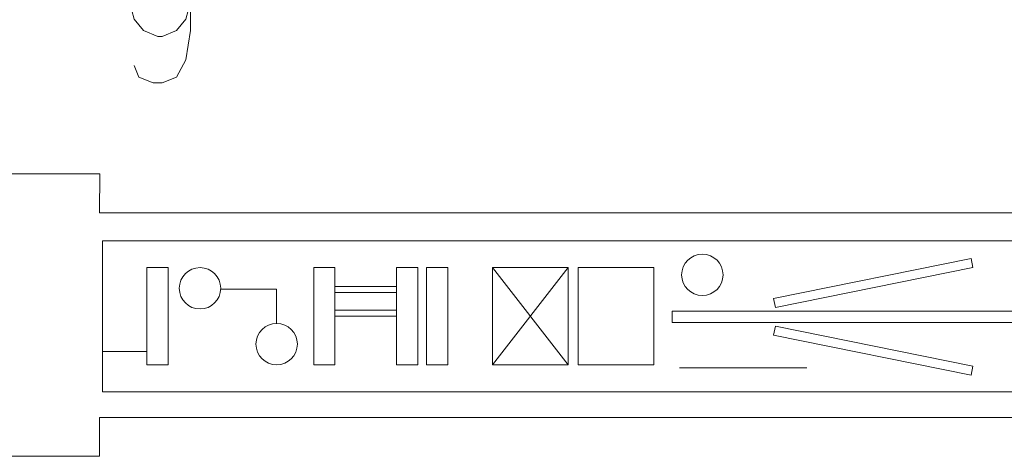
# Model space of a CAD drawing. Header units: millimetres. Extents: x -178 to 174, y -133 to 130.
# Tile 9 of 38: x 44 to 128, y -133 to -96. Entities that reach past the tile are written whole.
import ezdxf

# ---------------------------------------------------------------- set-up
doc = ezdxf.new("R2010")
doc.units = ezdxf.units.MM
doc.header["$MEASUREMENT"] = 0
doc.layers.add('Layer 1', color=7, linetype='Continuous')

msp = doc.modelspace()

# ---------------------------------------------------------------- linework, layer by layer
at = {"layer": 'Layer 1', "color": 1, "lineweight": 9}
for points, knots in [([(58.6829, -94.0819), (58.6829, -94.0819), (58.2875, -95.5638), (58.2875, -95.5638), (58.2875, -95.5638), (58.2875, -95.5638), (57.4847, -96.5419), (57.4847, -96.5419), (57.4847, -96.5419), (57.4847, -96.5419), (56.2864, -97.0457), (56.2864, -97.0457), (56.2864, -97.0457), (56.2864, -97.0457), (55.8911, -97.0457), (55.8911, -97.0457), (55.8911, -97.0457), (55.8911, -97.0457), (54.6928, -96.5419), (54.6928, -96.5419), (54.6928, -96.5419), (54.6928, -96.5419), (53.89, -95.5638), (53.89, -95.5638), (53.89, -95.5638), (53.89, -95.5638), (53.4946, -94.0819), (53.4946, -94.0819), (53.4946, -94.0819), (53.4946, -94.0819), (53.4946, -93.5781), (53.4946, -93.5781), (53.4946, -93.5781), (53.4946, -93.5781), (53.89, -92.0961), (53.89, -92.0961), (53.89, -92.0961), (53.89, -92.0961), (54.6928, -91.1181), (54.6928, -91.1181), (54.6928, -91.1181), (54.6928, -91.1181), (55.8911, -90.6142), (55.8911, -90.6142), (55.8911, -90.6142), (55.8911, -90.6142), (56.2864, -90.6142), (56.2864, -90.6142), (56.2864, -90.6142), (56.2864, -90.6142), (57.4847, -91.1181), (57.4847, -91.1181), (57.4847, -91.1181), (57.4847, -91.1181), (58.2875, -92.0961), (58.2875, -92.0961), (58.2875, -92.0961), (58.2875, -92.0961), (58.6829, -94.0819), (58.6829, -94.0819), (58.6829, -94.0819), (58.6829, -94.0819), (58.6829, -96.5419), (58.6829, -96.5419), (58.6829, -96.5419), (58.6829, -96.5419), (58.2875, -99.0167), (58.2875, -99.0167), (58.2875, -99.0167), (58.2875, -99.0167), (57.4847, -100.4986), (57.4847, -100.4986), (57.4847, -100.4986), (57.4847, -100.4986), (56.2864, -100.9877), (56.2864, -100.9877), (56.2864, -100.9877), (56.2864, -100.9877), (55.4957, -100.9877), (55.4957, -100.9877), (55.4957, -100.9877), (55.4957, -100.9877), (54.2974, -100.4986), (54.2974, -100.4986), (54.2974, -100.4986), (54.2974, -100.4986), (53.89, -99.5057), (53.89, -99.5057)], [0, 0, 0, 0, 0.0434783, 0.0434783, 0.0434783, 0.0434783, 0.0869565, 0.0869565, 0.0869565, 0.0869565, 0.1304348, 0.1304348, 0.1304348, 0.1304348, 0.173913, 0.173913, 0.173913, 0.173913, 0.2173913, 0.2173913, 0.2173913, 0.2173913, 0.2608696, 0.2608696, 0.2608696, 0.2608696, 0.3043478, 0.3043478, 0.3043478, 0.3043478, 0.3478261, 0.3478261, 0.3478261, 0.3478261, 0.3913043, 0.3913043, 0.3913043, 0.3913043, 0.4347826, 0.4347826, 0.4347826, 0.4347826, 0.4782609, 0.4782609, 0.4782609, 0.4782609, 0.5217391, 0.5217391, 0.5217391, 0.5217391, 0.5652174, 0.5652174, 0.5652174, 0.5652174, 0.6086957, 0.6086957, 0.6086957, 0.6086957, 0.6521739, 0.6521739, 0.6521739, 0.6521739, 0.6956522, 0.6956522, 0.6956522, 0.6956522, 0.7391304, 0.7391304, 0.7391304, 0.7391304, 0.7826087, 0.7826087, 0.7826087, 0.7826087, 0.826087, 0.826087, 0.826087, 0.826087, 0.8695652, 0.8695652, 0.8695652, 0.8695652, 0.9130435, 0.9130435, 0.9130435, 0.9130435, 1, 1, 1, 1]), ([(168.5894, -114.4476), (168.5894, -114.4476), (51.2061, -114.4476), (51.2061, -114.4476), (51.2061, -114.4476), (51.2061, -114.4476), (51.2061, -127.324), (51.2061, -127.324), (51.2061, -127.324), (51.2061, -127.324), (168.5894, -127.324), (168.5894, -127.324), (168.5894, -127.324), (168.5894, -127.324), (168.5894, -114.4476), (168.5894, -114.4476)], [0, 0, 0, 0, 0.2, 0.2, 0.2, 0.2, 0.4, 0.4, 0.4, 0.4, 0.6, 0.6, 0.6, 0.6, 1, 1, 1, 1]), ([(108.3334, -119.3617), (108.3334, -119.3617), (125.1561, -115.9701), (125.1561, -115.9701), (125.1561, -115.9701), (125.1561, -115.9701), (125.3122, -116.7443), (125.3122, -116.7443), (125.3122, -116.7443), (125.3122, -116.7443), (108.4895, -120.1359), (108.4895, -120.1359), (108.4895, -120.1359), (108.4895, -120.1359), (108.3334, -119.3617), (108.3334, -119.3617)], [0, 0, 0, 0, 0.2, 0.2, 0.2, 0.2, 0.4, 0.4, 0.4, 0.4, 0.6, 0.6, 0.6, 0.6, 1, 1, 1, 1]), ([(59.4963, -116.7406), (58.5221, -116.7406), (57.7324, -117.5303), (57.7324, -118.5045), (57.7324, -118.5045), (57.7324, -119.4787), (58.5221, -120.2684), (59.4963, -120.2684), (59.4963, -120.2684), (60.4705, -120.2684), (61.2602, -119.4787), (61.2602, -118.5045), (61.2602, -118.5045), (61.2602, -117.5303), (60.4705, -116.7406), (59.4963, -116.7406)], [0, 0, 0, 0, 0.2, 0.2, 0.2, 0.2, 0.4, 0.4, 0.4, 0.4, 0.6, 0.6, 0.6, 0.6, 1, 1, 1, 1]), ([(84.4113, -116.7406), (84.4113, -116.7406), (90.8495, -116.7406), (90.8495, -116.7406), (90.8495, -116.7406), (90.8495, -116.7406), (90.8495, -125.0309), (90.8495, -125.0309), (90.8495, -125.0309), (90.8495, -125.0309), (84.4113, -125.0309), (84.4113, -125.0309), (84.4113, -125.0309), (84.4113, -125.0309), (84.4113, -116.7406), (84.4113, -116.7406)], [0, 0, 0, 0, 0.2, 0.2, 0.2, 0.2, 0.4, 0.4, 0.4, 0.4, 0.6, 0.6, 0.6, 0.6, 1, 1, 1, 1]), ([(99.713, -120.4448), (99.713, -120.4448), (130.1402, -120.4448), (130.1402, -120.4448), (130.1402, -120.4448), (130.1402, -120.4448), (130.1402, -121.4149), (130.1402, -121.4149), (130.1402, -121.4149), (130.1402, -121.4149), (99.713, -121.4149), (99.713, -121.4149), (99.713, -121.4149), (99.713, -121.4149), (99.713, -120.4448), (99.713, -120.4448)], [0, 0, 0, 0, 0.2, 0.2, 0.2, 0.2, 0.4, 0.4, 0.4, 0.4, 0.6, 0.6, 0.6, 0.6, 1, 1, 1, 1]), ([(66.0227, -121.5031), (65.0485, -121.5031), (64.2588, -122.2928), (64.2588, -123.267), (64.2588, -123.267), (64.2588, -124.2412), (65.0485, -125.0309), (66.0227, -125.0309), (66.0227, -125.0309), (66.9969, -125.0309), (67.7866, -124.2412), (67.7866, -123.267), (67.7866, -123.267), (67.7866, -122.2928), (66.9969, -121.5031), (66.0227, -121.5031)], [0, 0, 0, 0, 0.2, 0.2, 0.2, 0.2, 0.4, 0.4, 0.4, 0.4, 0.6, 0.6, 0.6, 0.6, 1, 1, 1, 1]), ([(108.3334, -122.5143), (108.3334, -122.5143), (125.1561, -125.9059), (125.1561, -125.9059), (125.1561, -125.9059), (125.1561, -125.9059), (125.3122, -125.1317), (125.3122, -125.1317), (125.3122, -125.1317), (125.3122, -125.1317), (108.4895, -121.7401), (108.4895, -121.7401), (108.4895, -121.7401), (108.4895, -121.7401), (108.3334, -122.5143), (108.3334, -122.5143)], [0, 0, 0, 0, 0.2, 0.2, 0.2, 0.2, 0.4, 0.4, 0.4, 0.4, 0.6, 0.6, 0.6, 0.6, 1, 1, 1, 1])]:
    msp.add_open_spline(points, degree=3, knots=knots, dxfattribs=at)
at = {"layer": 'Layer 1', "lineweight": 9}
for points, knots in [([(79.7886, -112.066), (79.7886, -112.066), (50.9332, -112.066), (50.9332, -112.066), (50.9332, -112.066), (50.9332, -112.066), (50.9566, -108.7611), (50.9566, -108.7611), (50.9566, -108.7611), (50.9566, -108.7611), (43.299, -108.7611), (43.299, -108.7611), (43.299, -108.7611), (43.299, -108.7611), (43.2888, -116.1538), (43.2888, -116.1538)], [0, 0, 0, 0, 0.2, 0.2, 0.2, 0.2, 0.4, 0.4, 0.4, 0.4, 0.6, 0.6, 0.6, 0.6, 1, 1, 1, 1]), ([(171.1072, -116.358), (171.1072, -116.358), (171.1072, -112.0661), (171.1072, -112.0661), (171.1072, -112.0661), (171.1072, -112.0661), (155.231, -112.0661), (155.231, -112.0661), (155.231, -112.0661), (155.231, -112.0661), (155.2309, -108.7641), (155.2309, -108.7641), (155.2309, -108.7641), (155.2309, -108.7641), (147.5328, -108.7641), (147.5328, -108.7641), (147.5328, -108.7641), (147.5328, -108.7641), (147.5329, -112.0661), (147.5329, -112.0661), (147.5329, -112.0661), (147.5329, -112.0661), (119.0575, -112.0661), (119.0575, -112.0661)], [0, 0, 0, 0, 0.1428571, 0.1428571, 0.1428571, 0.1428571, 0.2857143, 0.2857143, 0.2857143, 0.2857143, 0.4285714, 0.4285714, 0.4285714, 0.4285714, 0.5714286, 0.5714286, 0.5714286, 0.5714286, 0.7142857, 0.7142857, 0.7142857, 0.7142857, 1, 1, 1, 1]), ([(43.2765, -125.0325), (43.2765, -125.0325), (43.2658, -132.8305), (43.2658, -132.8305), (43.2658, -132.8305), (43.2658, -132.8305), (50.9333, -132.8304), (50.9333, -132.8304), (50.9333, -132.8304), (50.9333, -132.8304), (50.9332, -129.5285), (50.9332, -129.5285), (50.9332, -129.5285), (50.9332, -129.5285), (79.7607, -129.5285), (79.7607, -129.5285)], [0, 0, 0, 0, 0.2, 0.2, 0.2, 0.2, 0.4, 0.4, 0.4, 0.4, 0.6, 0.6, 0.6, 0.6, 1, 1, 1, 1]), ([(119.0296, -129.5285), (119.0296, -129.5285), (147.5329, -129.5285), (147.5329, -129.5285), (147.5329, -129.5285), (147.5329, -129.5285), (147.5329, -132.8305), (147.5329, -132.8305), (147.5329, -132.8305), (147.5329, -132.8305), (155.2309, -132.8305), (155.2309, -132.8305), (155.2309, -132.8305), (155.2309, -132.8305), (155.2309, -129.5285), (155.2309, -129.5285), (155.2309, -129.5285), (155.2309, -129.5285), (171.1072, -129.5285), (171.1072, -129.5285), (171.1072, -129.5285), (171.1072, -129.5285), (171.1072, -125.2367), (171.1072, -125.2367)], [0, 0, 0, 0, 0.1428571, 0.1428571, 0.1428571, 0.1428571, 0.2857143, 0.2857143, 0.2857143, 0.2857143, 0.4285714, 0.4285714, 0.4285714, 0.4285714, 0.5714286, 0.5714286, 0.5714286, 0.5714286, 0.7142857, 0.7142857, 0.7142857, 0.7142857, 1, 1, 1, 1])]:
    msp.add_open_spline(points, degree=3, knots=knots, dxfattribs=at)
at = {"layer": 'Layer 1', "color": 1, "lineweight": 9}
for points in [[(79.7886, -112.0651), (79.7886, -112.0651), (80.3508, -112.066), (80.3508, -112.066)], [(118.4953, -112.0652), (118.4953, -112.0652), (119.0575, -112.0661), (119.0575, -112.0661)], [(79.7608, -129.5276), (79.7608, -129.5276), (80.323, -129.5285), (80.323, -129.5285)], [(118.4674, -129.5328), (118.4674, -129.5328), (119.0296, -129.5337), (119.0296, -129.5337)]]:
    msp.add_open_spline(points, degree=3, dxfattribs=at)
at = {"layer": 'Layer 1', "lineweight": 9}
for points in [[(118.4953, -112.0661), (118.4953, -112.0661), (80.3508, -112.066), (80.3508, -112.066)], [(80.3229, -129.5285), (80.3229, -129.5285), (118.4674, -129.5285), (118.4674, -129.5285)]]:
    msp.add_open_spline(points, degree=3, dxfattribs=at)
at = {"layer": 'Layer 1', "color": 5, "lineweight": 9}
for points, knots in [([(102.2707, -115.5941), (101.2965, -115.5941), (100.5068, -116.3838), (100.5068, -117.358), (100.5068, -117.358), (100.5068, -118.3322), (101.2965, -119.1219), (102.2707, -119.1219), (102.2707, -119.1219), (103.2449, -119.1219), (104.0346, -118.3322), (104.0346, -117.358), (104.0346, -117.358), (104.0346, -116.3838), (103.2449, -115.5941), (102.2707, -115.5941)], [0, 0, 0, 0, 0.2, 0.2, 0.2, 0.2, 0.4, 0.4, 0.4, 0.4, 0.6, 0.6, 0.6, 0.6, 1, 1, 1, 1]), ([(54.9763, -116.7406), (54.9763, -116.7406), (56.7843, -116.7406), (56.7843, -116.7406), (56.7843, -116.7406), (56.7843, -116.7406), (56.7843, -125.0309), (56.7843, -125.0309), (56.7843, -125.0309), (56.7843, -125.0309), (54.9763, -125.0309), (54.9763, -125.0309), (54.9763, -125.0309), (54.9763, -125.0309), (54.9763, -116.7406), (54.9763, -116.7406)], [0, 0, 0, 0, 0.2, 0.2, 0.2, 0.2, 0.4, 0.4, 0.4, 0.4, 0.6, 0.6, 0.6, 0.6, 1, 1, 1, 1]), ([(69.1757, -116.7406), (69.1757, -116.7406), (70.9837, -116.7406), (70.9837, -116.7406), (70.9837, -116.7406), (70.9837, -116.7406), (70.9837, -125.0309), (70.9837, -125.0309), (70.9837, -125.0309), (70.9837, -125.0309), (69.1757, -125.0309), (69.1757, -125.0309), (69.1757, -125.0309), (69.1757, -125.0309), (69.1757, -116.7406), (69.1757, -116.7406)], [0, 0, 0, 0, 0.2, 0.2, 0.2, 0.2, 0.4, 0.4, 0.4, 0.4, 0.6, 0.6, 0.6, 0.6, 1, 1, 1, 1]), ([(76.2312, -116.7406), (76.2312, -116.7406), (78.0392, -116.7406), (78.0392, -116.7406), (78.0392, -116.7406), (78.0392, -116.7406), (78.0392, -125.0309), (78.0392, -125.0309), (78.0392, -125.0309), (78.0392, -125.0309), (76.2312, -125.0309), (76.2312, -125.0309), (76.2312, -125.0309), (76.2312, -125.0309), (76.2312, -116.7406), (76.2312, -116.7406)], [0, 0, 0, 0, 0.2, 0.2, 0.2, 0.2, 0.4, 0.4, 0.4, 0.4, 0.6, 0.6, 0.6, 0.6, 1, 1, 1, 1]), ([(78.7889, -116.7406), (78.7889, -116.7406), (80.5969, -116.7406), (80.5969, -116.7406), (80.5969, -116.7406), (80.5969, -116.7406), (80.5969, -125.0309), (80.5969, -125.0309), (80.5969, -125.0309), (80.5969, -125.0309), (78.7889, -125.0309), (78.7889, -125.0309), (78.7889, -125.0309), (78.7889, -125.0309), (78.7889, -116.7406), (78.7889, -116.7406)], [0, 0, 0, 0, 0.2, 0.2, 0.2, 0.2, 0.4, 0.4, 0.4, 0.4, 0.6, 0.6, 0.6, 0.6, 1, 1, 1, 1]), ([(91.6873, -116.7406), (91.6873, -116.7406), (98.1255, -116.7406), (98.1255, -116.7406), (98.1255, -116.7406), (98.1255, -116.7406), (98.1255, -125.0309), (98.1255, -125.0309), (98.1255, -125.0309), (98.1255, -125.0309), (91.6873, -125.0309), (91.6873, -125.0309), (91.6873, -125.0309), (91.6873, -125.0309), (91.6873, -116.7406), (91.6873, -116.7406)], [0, 0, 0, 0, 0.2, 0.2, 0.2, 0.2, 0.4, 0.4, 0.4, 0.4, 0.6, 0.6, 0.6, 0.6, 1, 1, 1, 1]), ([(66.0227, -121.5031), (66.0227, -121.5031), (66.0227, -118.5927), (66.0227, -118.5927), (66.0227, -118.5927), (66.0227, -118.5927), (61.2602, -118.5927), (61.2602, -118.5927)], [0, 0, 0, 0, 0.3333333, 0.3333333, 0.3333333, 0.3333333, 1, 1, 1, 1])]:
    msp.add_open_spline(points, degree=3, knots=knots, dxfattribs=at)
for points in [[(84.4113, -116.7406), (84.4113, -116.7406), (90.8495, -125.0309), (90.8495, -125.0309)], [(90.8495, -116.7406), (90.8495, -116.7406), (84.4113, -125.0309), (84.4113, -125.0309)], [(76.2312, -118.3458), (76.2312, -118.3458), (70.9837, -118.3458), (70.9837, -118.3458)], [(76.2312, -118.8538), (76.2312, -118.8538), (70.9837, -118.8538), (70.9837, -118.8538)], [(76.2312, -120.3778), (76.2312, -120.3778), (70.9837, -120.3778), (70.9837, -120.3778)], [(76.2312, -120.8858), (76.2312, -120.8858), (70.9837, -120.8858), (70.9837, -120.8858)], [(54.9763, -123.8844), (54.9763, -123.8844), (51.2061, -123.8844), (51.2061, -123.8844)], [(100.3304, -125.2955), (100.3304, -125.2955), (111.1783, -125.2955), (111.1783, -125.2955)]]:
    msp.add_open_spline(points, degree=3, dxfattribs=at)

doc.saveas('drawing.dxf')
